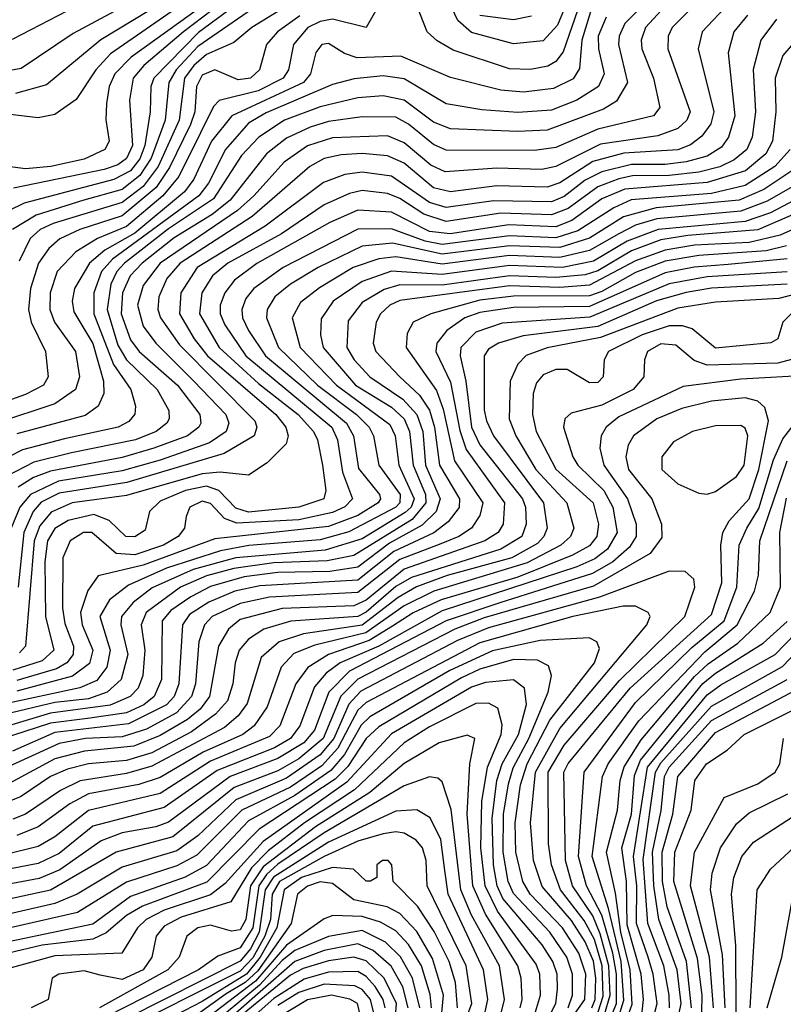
# Model space of a CAD drawing. Extents: x 997028 to 1115134, y 536408 to 618974.
# Tile 201 of 256: x 1041431 to 1043246, y 573683 to 576024. Entities that reach past the tile are written whole.
import ezdxf

# ---------------------------------------------------------------- set-up
doc = ezdxf.new("R2010")
doc.units = 0

msp = doc.modelspace()

# ---------------------------------------------------------------- linework, layer by layer
at = {"layer": '0CON10XD'}
for points in [[(1042756.1, 576123.9), (1042709, 576011), (1042675, 575973.4), (1042605, 575966.3), (1042505, 575993.5), (1042472.3, 576022.3), (1042442.8, 576085)], [(1042932.1, 576077.9), (1042868.9, 576015), (1042855.6, 575985), (1042854.1, 575965), (1042875.8, 575875), (1042849.7, 575830.3), (1042818.9, 575811.1), (1042685, 575761.5), (1042615, 575757.9), (1042455.4, 575764.6), (1042415, 575780.5), (1042345, 575832.4), (1042295, 575843.2), (1042235, 575838.1), (1042145, 575817.1), (1042060.9, 575785), (1041999.7, 575745), (1041958.6, 575701.4), (1041892.3, 575597.7), (1041785, 575526.5), (1041680.8, 575445), (1041662.2, 575425), (1041647.7, 575395), (1041638.9, 575335), (1041665, 575250.2), (1041685.1, 575215.1), (1041757.9, 575145), (1041785.5, 575095), (1041786.8, 575075), (1041781.3, 575065), (1041755.7, 575045), (1041706.9, 575025), (1041554.3, 574994.3), (1041465, 574971.7), (1041401.1, 574938.9)], [(1041678.4, 576055), (1041558.5, 575991.5), (1041435, 575908.1), (1041395, 575900.5), (1041230.2, 575939.8), (1041213, 575927), (1041188.6, 575871.4), (1041171.7, 575848.3), (1041145, 575831.7), (1041115, 575827.6), (1040985, 575853.3), (1040885, 575864.4), (1040796.6, 575916.6), (1040765, 575927.3), (1040695, 575912), (1040675, 575913.4), (1040595, 575966.2), (1040555, 575980.5), (1040485, 575993.7), (1040405, 575997.2), (1040315, 575991), (1040255, 576002.3), (1040205.8, 576035.8)], [(1041564.7, 576055), (1041415, 575978), (1041345, 575966.8), (1041315, 575971.8), (1041235, 576056.8)], [(1041837.1, 576075), (1041647.5, 575942.5), (1041612.3, 575905), (1041565.4, 575834.6), (1041515, 575798.2), (1041475, 575790.4), (1041335, 575807.4)], [(1042283.3, 576055), (1042254.4, 576005.6), (1042174.9, 576024.9), (1042145, 576019.4), (1042115.9, 576005), (1042082, 575965), (1042070.4, 575905), (1042057.7, 575885), (1041997.7, 575855), (1041905, 575831.5), (1041892.2, 575817.8), (1041860.9, 575755), (1041809.2, 575650.8), (1041771.9, 575605), (1041685, 575532.1), (1041616.5, 575503.5), (1041565, 575472.2), (1041520.7, 575425), (1041503.8, 575375), (1041503, 575335), (1041514.3, 575305), (1041563.8, 575235), (1041573.4, 575175), (1041563.7, 575145), (1041515, 575110.9), (1041375.9, 575065)], [(1041865, 576056.3), (1041696, 575935), (1041657.4, 575895), (1041643.8, 575865), (1041637.5, 575825), (1041635.8, 575785.8), (1041644.3, 575735), (1041633.8, 575715), (1041585, 575692.3), (1041505.1, 575675.1), (1041445, 575669.6), (1041385, 575677)], [(1041940.5, 576055), (1041856.6, 575993.4), (1041750, 575885), (1041743.2, 575865), (1041741.4, 575805), (1041728.8, 575725), (1041716.7, 575693.3), (1041695.1, 575664.9), (1041655, 575643.7), (1041442.2, 575587.8), (1041405, 575569.6)], [(1043031.6, 576055), (1042982, 576005), (1042972.4, 575985), (1042971.6, 575955), (1043024.8, 575805), (1043016.8, 575785), (1042995.2, 575765), (1042947.9, 575747.9), (1042811.8, 575728.2), (1042705, 575675.1), (1042672.4, 575667.6), (1042565, 575671), (1042442.4, 575662.4), (1042408.5, 575678.5), (1042345, 575731.6), (1042305, 575747.5), (1042175, 575743.3), (1042115, 575724.2), (1042059.5, 575685), (1041987.9, 575605), (1041949.3, 575570.7), (1041765.3, 575445), (1041725, 575392.4), (1041711.7, 575345), (1041725, 575295.2), (1041755.1, 575255), (1041845.4, 575165), (1041921.3, 575085), (1041928.6, 575065), (1041922.4, 575045), (1041882.3, 575017.7), (1041765, 574976.7), (1041675, 574951.8), (1041523.4, 574926.6), (1041457, 574895), (1041431.7, 574865), (1041411.1, 574815)], [(1042020, 576075), (1041855, 575960.6), (1041803, 575905), (1041786.1, 575875), (1041776.8, 575785), (1041744, 575695), (1041716.8, 575653.2), (1041675, 575620.5), (1041584.1, 575595), (1041470.5, 575559.5), (1041414.6, 575525)], [(1041912.8, 576065), (1041820.4, 575995), (1041726.7, 575915), (1041701, 575885), (1041692.6, 575832.6), (1041699.2, 575725), (1041685, 575693.8), (1041665, 575678.9), (1041631.8, 575668.2), (1041416.8, 575623.2)], [(1042975, 576066.5), (1042918.4, 576005), (1042907.9, 575975), (1042909.4, 575955), (1042937.3, 575885), (1042952.6, 575815), (1042937.7, 575795), (1042805, 575763.9), (1042705, 575720.4), (1042655, 575713.1), (1042445, 575714.1), (1042415, 575727.2), (1042355, 575775.6), (1042325, 575792.4), (1042245, 575793.3), (1042165, 575781.9), (1042121.4, 575768.6), (1042065, 575742.1), (1042017.7, 575705), (1041931.7, 575595), (1041888.8, 575561.2), (1041798.3, 575505), (1041722.3, 575445), (1041694.1, 575415), (1041675.8, 575375), (1041672.3, 575325), (1041695, 575262.8), (1041715.4, 575235), (1041806.1, 575155), (1041859.5, 575085), (1041862.2, 575065), (1041857.1, 575055), (1041830.2, 575035), (1041750.2, 575005), (1041675, 574983.5), (1041505, 574950.7), (1041464.6, 574935.4), (1041427.7, 574912.3)], [(1043118.8, 576065), (1043052.8, 575995), (1043043.7, 575955), (1043081, 575805), (1043073.3, 575776.7), (1043052.6, 575747.4), (1043025, 575726.2), (1042995, 575714.6), (1042866.6, 575706.6), (1042793.4, 575686.6), (1042715, 575636.4), (1042685, 575625.5), (1042565, 575629), (1042454.9, 575614.9), (1042415, 575624.2), (1042345, 575682.5), (1042305, 575700.2), (1042245, 575705.8), (1042195, 575702.5), (1042155, 575693.8), (1042120.6, 575675), (1041983.9, 575556.1), (1041812.4, 575445), (1041781.2, 575408.8), (1041761.7, 575365), (1041759.8, 575335), (1041765.6, 575315), (1041810.8, 575250.8), (1041990, 575070), (1041994.8, 575055), (1041988.3, 575035), (1041917.3, 574992.7), (1041686.3, 574923.7), (1041525, 574898.5), (1041482.8, 574877.2), (1041463.6, 574855), (1041441.5, 574805), (1041427.9, 574675)], [(1042095.6, 576075), (1041983.1, 576005), (1041940.2, 575969.8), (1041875, 575941.3), (1041845, 575915.1), (1041823.1, 575885), (1041810, 575785), (1041760.3, 575675), (1041725, 575627.3), (1041675, 575589.2), (1041510.7, 575539.3), (1041480.4, 575525), (1041456.5, 575503.5), (1041429.8, 575450.2)], [(1042763.8, 576066.2), (1042722.5, 575947.5), (1042705.3, 575924.7), (1042686.6, 575913.4), (1042645, 575905.5), (1042595, 575907.3), (1042461.6, 575951.6), (1042423.4, 575973.4), (1042399.6, 575995), (1042375, 576057.5)], [(1042097, 576033), (1042043.8, 575995), (1042018.1, 575965), (1042001.5, 575905), (1041979.7, 575885), (1041950.8, 575880.8), (1041895, 575904.9), (1041865, 575892.3), (1041851.5, 575865), (1041847.4, 575805), (1041837.5, 575775), (1041787.7, 575672.3), (1041755.8, 575625), (1041675, 575557.5), (1041574.2, 575525), (1041526.9, 575503.1), (1041500.3, 575479.7), (1041476.4, 575445), (1041457.2, 575385), (1041452.7, 575335), (1041458.9, 575305), (1041493, 575235), (1041499.1, 575175), (1041487.7, 575155), (1041445, 575133.1), (1041325, 575090.4)], [(1041738.6, 576045), (1041623.9, 575976.1), (1041495, 575868.8), (1041421.6, 575848.4)], [(1042787.6, 576042.4), (1042767.4, 575975), (1042761.8, 575908.2), (1042746.9, 575883.1), (1042699.9, 575860.1), (1042628.2, 575851.8), (1042575, 575856.4), (1042455, 575886.5), (1042337.3, 575937.3), (1042233.6, 575933.6), (1042203.2, 575943.2), (1042165, 575967.4), (1042149.5, 575965), (1042135, 575945.6), (1042122.1, 575895), (1042105.7, 575875), (1041935.4, 575795), (1041887.4, 575735), (1041845.1, 575645), (1041822.9, 575615), (1041705, 575516.8), (1041633.8, 575476.2), (1041596.9, 575445), (1041561.5, 575385), (1041556.2, 575355), (1041559.7, 575329.7), (1041605, 575254.3), (1041630.3, 575165), (1041631.2, 575135), (1041618, 575105), (1041587.3, 575082.7), (1041425, 575039.4)], [(1043161, 576035), (1043127.9, 575995), (1043114.8, 575945.2), (1043130.4, 575795), (1043116, 575745), (1043099, 575721), (1043065, 575699.8), (1043015, 575685.7), (1042965, 575679.4), (1042885, 575679.7), (1042815, 575662.4), (1042775, 575642.5), (1042725, 575603.5), (1042695, 575591.1), (1042557, 575593), (1042445, 575577.8), (1042405, 575589.2), (1042315, 575652), (1042245, 575661.4), (1042204.1, 575655.9), (1042153.1, 575636.9), (1042015, 575533.3), (1041853.2, 575435), (1041814.1, 575375), (1041811.5, 575325), (1041846, 575265), (1041877.6, 575225), (1042039.7, 575085), (1042063.9, 575055), (1042069.6, 575035), (1042064.2, 575015.8), (1042019.2, 574970.8), (1041975, 574941.2), (1041908, 574948), (1041865, 574944.3), (1041685, 574892.5), (1041556, 574875), (1041506.5, 574853.5), (1041479.1, 574820.9), (1041465.8, 574785), (1041445.6, 574535), (1041431, 574519)], [(1042647.5, 576032.5), (1042605, 576023.4), (1042525, 576033.7)], [(1042825, 576029.8), (1042806.3, 575985), (1042806.7, 575955), (1042819.9, 575895), (1042806.6, 575865), (1042755, 575832.4), (1042695, 575809), (1042615, 575803), (1042529.9, 575809.9), (1042445, 575824.2), (1042345, 575883.1), (1042295, 575890.5), (1042226.4, 575883.6), (1042175, 575869.7), (1042017.2, 575802.8), (1041975, 575778.1), (1041920.1, 575715), (1041879.8, 575635), (1041857.1, 575605), (1041651.6, 575455), (1041625.6, 575425), (1041607.5, 575375), (1041607.7, 575325), (1041654.2, 575204.2), (1041695.3, 575144.7), (1041706.7, 575105), (1041705, 575086), (1041691, 575069), (1041665.1, 575054.9), (1041537.7, 575027.7), (1041438.4, 575001.6), (1041372, 574968)], [(1043229.6, 576025), (1043192.2, 575975), (1043174.4, 575905.6), (1043180, 575805), (1043172, 575745), (1043158.9, 575715), (1043129, 575691), (1043095, 575674.4), (1043045, 575661.7), (1042975, 575653.7), (1042887.3, 575652.7), (1042855, 575645.8), (1042805, 575626.4), (1042734.3, 575575), (1042695, 575560), (1042575, 575563.9), (1042445, 575543.9), (1042391.3, 575561.3), (1042335, 575598.6), (1042305, 575610.8), (1042245, 575617.6), (1042215, 575611.1), (1042155, 575583.9), (1042053.8, 575515), (1041925.8, 575445), (1041889.6, 575415), (1041864.4, 575375), (1041858.9, 575325), (1041905.3, 575245), (1041998.7, 575158.7), (1042092.8, 575085), (1042129.4, 575045), (1042139, 575025), (1042150.6, 574965), (1042158.9, 574905), (1042153.8, 574885), (1042094.5, 574865), (1041975, 574853), (1041945, 574862.8), (1041904.9, 574904.9), (1041875, 574915.1), (1041825.7, 574905), (1041765, 574879.6), (1041740, 574855), (1041729.3, 574810.7), (1041705, 574794.5), (1041683.3, 574795), (1041643.7, 574833.7), (1041607.5, 574847.5), (1041546.7, 574833.3), (1041515, 574814.1), (1041497.5, 574785), (1041491, 574735), (1041493, 574605), (1041512.2, 574525), (1041485, 574499.8), (1041415, 574477.8)], [(1043293.9, 575996.1), (1043245, 575938.7), (1043226.8, 575885), (1043228, 575805), (1043220.5, 575735), (1043204.3, 575705), (1043156.1, 575665), (1043065, 575637), (1042868.9, 575621.1), (1042815, 575597.7), (1042743.2, 575546.8), (1042705, 575531.5), (1042594, 575536), (1042454.4, 575515), (1042405, 575520.6), (1042315, 575566.7), (1042235, 575571.5), (1042168.4, 575541.6), (1041995, 575444), (1041941.7, 575405), (1041918.8, 575375), (1041908, 575345), (1041908.1, 575325), (1041918.7, 575298.7), (1041968.8, 575225), (1042173.1, 575055), (1042186.5, 575025), (1042198.5, 574948.5), (1042222.3, 574885), (1042203.8, 574866.2), (1042175, 574852.5), (1042095, 574835.3), (1041947.2, 574827.2), (1041918.3, 574838.3), (1041885, 574873.4), (1041865, 574879.2), (1041835.3, 574865), (1041826.8, 574843.2), (1041822.7, 574815), (1041808, 574795), (1041773, 574775), (1041705, 574751.7), (1041660.7, 574755), (1041603.1, 574805), (1041583.2, 574805), (1041551, 574785), (1041533.9, 574745), (1041533.2, 574625), (1041538.4, 574588.4), (1041559.1, 574535), (1041558.7, 574515), (1041543.4, 574495), (1041519.2, 574480.8), (1041425, 574452.9)], [(1043262, 575715), (1043225.7, 575675), (1043155, 575629.6), (1043075, 575611.1), (1042884.5, 575595.5), (1042843, 575577), (1042757.9, 575522.1), (1042705, 575505.1), (1042595, 575509.9), (1042435, 575489.8), (1042395, 575497.2), (1042315, 575527), (1042235, 575525.8), (1042057.6, 575435), (1041988, 575385), (1041968.7, 575361.3), (1041959.3, 575335), (1041961.2, 575315), (1041975, 575285.2), (1042015.8, 575225), (1042208.2, 575065), (1042224.3, 575035), (1042236.7, 574956.7), (1042286.1, 574895), (1042289, 574885), (1042283.5, 574875), (1042234.5, 574845.5), (1042165, 574819.4), (1041895, 574789.7), (1041725, 574727.5), (1041617.9, 574702.1), (1041593.3, 574666.7), (1041576.2, 574615), (1041579.9, 574585), (1041604.9, 574525), (1041596.9, 574493.1), (1041556.7, 574463.3), (1041425, 574427.6)], [(1043266.2, 575665), (1043199.5, 575620.5), (1043141.1, 575595), (1042943.5, 575576.5), (1042866.5, 575555), (1042785, 575504.2), (1042715, 575482.4), (1042595, 575486.5), (1042435, 575466.6), (1042317.6, 575492.4), (1042245, 575485.7), (1042140.8, 575435), (1042074.8, 575395.2), (1042037.9, 575365), (1042019.7, 575335), (1042017.8, 575315), (1042046.4, 575245), (1042139.3, 575155), (1042231.7, 575085), (1042261.7, 575055), (1042272.2, 575035), (1042284.6, 574965), (1042335.6, 574895), (1042334.4, 574875.6), (1042325, 574864.9), (1042213.8, 574806.2), (1042145, 574787.6), (1041975.8, 574774.2), (1041908.8, 574761.2), (1041780.2, 574719.8), (1041690, 574680), (1041645.2, 574645), (1041621.5, 574605), (1041646.4, 574525), (1041638.8, 574485), (1041615, 574453.2), (1041574.7, 574435.3), (1041405, 574399.3)], [(1043283.8, 575636.2), (1043207.7, 575592.3), (1043145, 575569.1), (1042945, 575550.4), (1042895, 575535.7), (1042855, 575514.9), (1042785, 575474.9), (1042715, 575458.6), (1042595, 575463.2), (1042435, 575443), (1042325, 575460.2), (1042284.6, 575455.4), (1042224, 575435), (1042143.4, 575386.6), (1042098.5, 575351.5), (1042078.7, 575315), (1042097.8, 575245), (1042184, 575155), (1042311.3, 575061.3), (1042323.8, 575035), (1042332.6, 574965), (1042369.1, 574885), (1042361.3, 574865), (1042347.7, 574852.3), (1042245, 574790), (1042157, 574763), (1041945, 574744.7), (1041843.4, 574716.6), (1041746.4, 574673.6), (1041701.4, 574638.6), (1041673.3, 574605), (1041672, 574585), (1041688.2, 574515), (1041672.5, 574455), (1041639.5, 574425), (1041595, 574409.2), (1041515, 574400.9), (1041395, 574371.9)], [(1043333, 575627), (1043215.2, 575564.8), (1043155, 575544.4), (1042948.8, 575525), (1042875, 575497.2), (1042795, 575450.2), (1042720.8, 575435), (1042595, 575439.5), (1042435, 575418.3), (1042315, 575426.1), (1042245, 575401.3), (1042176.2, 575355), (1042147.4, 575312.6), (1042145.8, 575275), (1042152.2, 575245), (1042229.2, 575155), (1042315, 575103.1), (1042344.7, 575075), (1042357.6, 575045), (1042366, 574965), (1042396, 574895), (1042396.8, 574875), (1042364.2, 574835.8), (1042225, 574750), (1042162.3, 574737.7), (1042035, 574732.8), (1041940.5, 574719.5), (1041875, 574701.6), (1041813.8, 574675), (1041731.7, 574615), (1041719.8, 574585), (1041728.6, 574525), (1041724.2, 574465), (1041713.2, 574435), (1041694.2, 574415), (1041646, 574394), (1041505, 574375.5), (1041405, 574345.2)], [(1043339, 575591), (1043185, 575524.5), (1043018.7, 575511.3), (1042955, 575500.3), (1042885, 575474.1), (1042805, 575426.6), (1042775, 575417.1), (1042705, 575410.7), (1042595, 575415.4), (1042435, 575392.9), (1042335, 575393.4), (1042297.2, 575382.8), (1042245, 575352), (1042212.2, 575307.8), (1042208.5, 575245), (1042226.2, 575215), (1042263.5, 575175), (1042341.5, 575121.5), (1042375.4, 575085), (1042389, 575045), (1042395.9, 574965), (1042430.4, 574885), (1042421.2, 574855), (1042387.9, 574822.1), (1042310.3, 574779.7), (1042235, 574722.4), (1042168, 574712), (1042045, 574709.4), (1041965, 574699.5), (1041885, 574676.5), (1041837.9, 574652.1), (1041790.4, 574619.6), (1041770, 574595), (1041768.2, 574455), (1041751, 574415), (1041726.1, 574395), (1041685, 574376.5), (1041592.3, 574362.3), (1041505, 574351.8), (1041385, 574312.6)], [(1043345, 575560), (1043238, 575512), (1043165, 575493.9), (1043035, 575487.8), (1042965, 575476.4), (1042895, 575450.8), (1042785, 575393), (1042715, 575387.3), (1042595, 575391), (1042335, 575356), (1042310.6, 575345), (1042288.6, 575325), (1042278.3, 575305), (1042271, 575255), (1042277.6, 575235), (1042334.8, 575175), (1042381.5, 575131.5), (1042405, 575095.9), (1042417.1, 575055), (1042428.9, 574965), (1042476.5, 574885), (1042475.7, 574864.3), (1042449.8, 574830.2), (1042415.6, 574804.4), (1042320.6, 574759.4), (1042235, 574691.9), (1042001.7, 574678.3), (1041942.3, 574665), (1041880.6, 574639.4), (1041835, 574609.8), (1041817.9, 574585), (1041809.5, 574445), (1041798.2, 574415), (1041780.2, 574395), (1041689.8, 574350.2), (1041515, 574329.4), (1041414.7, 574285)], [(1043253.7, 575486.3), (1043205.5, 575474.5), (1043045, 575463.5), (1042965, 575449.8), (1042895, 575422.8), (1042815, 575377.5), (1042785, 575367.6), (1042605, 575366.5), (1042525, 575357.4), (1042408.5, 575325), (1042366.7, 575305), (1042352.1, 575277.9), (1042349.6, 575245), (1042422.1, 575142.1), (1042437.9, 575097.9), (1042464.7, 574975), (1042532, 574875), (1042524.9, 574845.1), (1042504.8, 574815), (1042475.2, 574795), (1042432.3, 574777.7), (1042335, 574740.3), (1042235, 574662.1), (1042025, 574651.2), (1041955, 574635.8), (1041889.1, 574605), (1041870.4, 574585), (1041857.4, 574545), (1041849.4, 574445), (1041839.7, 574415), (1041803.7, 574376.3), (1041732.4, 574337.6), (1041675, 574319.2), (1041588.1, 574315), (1041525, 574303.3), (1041395, 574244)], [(1043255, 575455.4), (1043115, 575442), (1043034, 575436), (1042965, 575422.1), (1042785, 575342), (1042605, 575339.5), (1042525, 575328), (1042489.4, 575315), (1042446, 575285), (1042422.4, 575255), (1042420.6, 575235), (1042455, 575162.2), (1042477.2, 575047.2), (1042492.4, 575002.4), (1042583.6, 574875), (1042580.5, 574825), (1042568.7, 574805), (1042536.9, 574785), (1042345, 574717.5), (1042255, 574644.3), (1042225, 574630.7), (1042055, 574624.3), (1041955, 574598.4), (1041927.8, 574575), (1041904.1, 574535), (1041882.6, 574415), (1041860.1, 574385), (1041829.9, 574360.1), (1041765, 574322.2), (1041703, 574297), (1041585.3, 574284.7), (1041515, 574267.1), (1041405, 574207.3)], [(1043255, 575424.8), (1043065, 575413), (1042975, 575396), (1042786.4, 575316.4), (1042577.8, 575302.2), (1042515, 575281.5), (1042479.4, 575245), (1042477.9, 575225), (1042491.7, 575165), (1042505.1, 575055), (1042525, 575013), (1042626.4, 574885), (1042633.5, 574865), (1042635.1, 574825), (1042624.6, 574795), (1042575, 574765.2), (1042362, 574698), (1042325, 574676.1), (1042255, 574615.8), (1042235, 574605.3), (1042075.7, 574594.3), (1042011.6, 574575), (1041975, 574551), (1041953.2, 574525), (1041943.1, 574495), (1041938, 574445), (1041925.1, 574405), (1041897, 574373), (1041839.3, 574330.7), (1041745, 574281.1), (1041685, 574262.8), (1041595.1, 574255.1), (1041545, 574242.6), (1041504.9, 574225.1), (1041433.7, 574176.3), (1041395, 574161.6)], [(1043255, 575395.5), (1043075, 575385.4), (1043015, 575375.8), (1042944.8, 575355.2), (1042805, 575294.3), (1042627.9, 575272.1), (1042569.4, 575255), (1042545, 575240.5), (1042535.2, 575225), (1042535.4, 575095.4), (1042540.3, 575070.3), (1042557.5, 575035), (1042676.4, 574875), (1042684.6, 574815), (1042677.1, 574795), (1042661.6, 574778.4), (1042600.6, 574745), (1042447.3, 574702.7), (1042374.4, 574675.6), (1042330.4, 574650.4), (1042245, 574584.9), (1042106.1, 574563.9), (1042048.3, 574545), (1042005, 574507.7), (1041971.9, 574398.1), (1041950.6, 574369.4), (1041918.4, 574341.6), (1041745, 574249.2), (1041685, 574232.2), (1041575.4, 574214.6), (1041528.1, 574191.9), (1041445, 574135.4), (1041415, 574123.2)], [(1043365.5, 575395.5), (1043235, 575361.4), (1043085, 575352.8), (1042995, 575337.9), (1042811.8, 575268.2), (1042685, 575244), (1042634.7, 575225.3), (1042615.1, 575204.9), (1042596.8, 575165), (1042594.7, 575074.7), (1042610.1, 575035), (1042657.9, 574955), (1042731.6, 574875), (1042748.3, 574815), (1042740.5, 574795), (1042717.2, 574775), (1042637, 574733), (1042415.1, 574665.1), (1042345, 574630.7), (1042253.5, 574566.5), (1042133, 574537), (1042082.9, 574517.1), (1042052.8, 574485), (1042019.7, 574390.3), (1041988.4, 574345), (1041961.7, 574325), (1041867.7, 574282.3), (1041765, 574222.3), (1041714.4, 574205.6), (1041595, 574183.3), (1041550.5, 574159.5), (1041475, 574105.1), (1041425, 574084.3)], [(1043264.7, 575325), (1043244.5, 575305), (1043232.5, 575265), (1043216, 575256), (1043085, 575242.7), (1043029.2, 575289.2), (1043006.3, 575296.3), (1042975, 575296.2), (1042910.6, 575275), (1042830.5, 575235), (1042820, 575215), (1042817.6, 575175), (1042805, 575161.1), (1042785, 575160.5), (1042732.6, 575192.6), (1042705, 575192.5), (1042675, 575179.4), (1042659.5, 575160.5), (1042651.3, 575135), (1042649.6, 575085), (1042658.6, 575045), (1042705, 574955.2), (1042793.8, 574875), (1042806.9, 574825), (1042803.1, 574795), (1042785, 574773.5), (1042745, 574750.7), (1042615, 574698.9), (1042432.8, 574645), (1042366.1, 574613.9), (1042317.6, 574582.4), (1042262.1, 574547.9), (1042164.8, 574515), (1042115.9, 574484.1), (1042087.4, 574445), (1042049.6, 574345), (1042025, 574320.2), (1041885, 574261.3), (1041765, 574184.5), (1041595, 574143.6), (1041515, 574081.1), (1041475, 574058), (1041395, 574038.8)], [(1043297.9, 575225), (1043232.6, 575207.4), (1043065, 575202.9), (1043034, 575214), (1042990.1, 575250.1), (1042955, 575253.6), (1042923.5, 575235), (1042915.7, 575215), (1042914.3, 575175), (1042888.9, 575145), (1042815, 575107.4), (1042741.6, 575088.4), (1042726.8, 575075), (1042723.4, 575055), (1042745.9, 574985), (1042757.9, 574965), (1042819.2, 574905), (1042840.8, 574865), (1042850.8, 574805), (1042828.1, 574765), (1042797.7, 574742.3), (1042755, 574723.3), (1042435, 574618.9), (1042285.1, 574534.9), (1042192.8, 574495), (1042159.7, 574470.3), (1042131.9, 574438.1), (1042097, 574345), (1042074.6, 574315), (1042037.2, 574292.8), (1041900.8, 574239.2), (1041775, 574150.7), (1041605, 574106.8), (1041525, 574042.1), (1041475, 574017.7), (1041385, 574000.5)], [(1043315, 575178.7), (1043145, 575169.6), (1043008.1, 575151.9), (1042855, 575080), (1042824.7, 575055.3), (1042813, 575035), (1042810.2, 575005), (1042819.3, 574965), (1042875.4, 574885), (1042896, 574825), (1042896.3, 574795), (1042880.1, 574769.9), (1042840.5, 574735), (1042792.5, 574707.5), (1042572.1, 574637.9), (1042444.5, 574595), (1042214.8, 574475.2), (1042165.6, 574425), (1042132.2, 574335), (1042106.9, 574305), (1042045, 574267.2), (1041931.4, 574225), (1041785, 574116.5), (1041755, 574104.9), (1041675, 574090.7), (1041625, 574072), (1041527.1, 574002.9), (1041478, 573982), (1041325, 573953.9)], [(1042821.2, 573658.8), (1042834.3, 573705), (1042831.6, 573775), (1042811, 573851), (1042793.3, 573893.3), (1042745.2, 573965), (1042728.3, 574025), (1042724.3, 574235), (1042735, 574255.5), (1042881.8, 574435), (1043075, 574610), (1043099.7, 574685), (1043097, 574775), (1043102.2, 574805), (1043117.4, 574832.6), (1043165, 574884.8), (1043187.3, 574955), (1043210.7, 575070.7), (1043202.3, 575102.3), (1043185, 575117.4), (1043155, 575125.1), (1043075, 575117.3), (1043005, 575099.5), (1042945.1, 575074.9), (1042890.2, 575035), (1042877.2, 575012.8), (1042871.3, 574985), (1042878, 574955), (1042933.6, 574885), (1042956.4, 574825), (1042957.2, 574792.8), (1042929.6, 574755), (1042795, 574677.4), (1042535, 574602.3), (1042465.2, 574574.8), (1042235, 574456.3), (1042194.1, 574415.9), (1042152.2, 574315), (1042095, 574267.1), (1042045, 574238.5), (1041941.1, 574198.9), (1041795, 574081.5), (1041660.5, 574045), (1041505, 573954.2), (1041325, 573916)], [(1042833.3, 573646.7), (1042849.2, 573685), (1042849.4, 573755), (1042840.5, 573805), (1042815, 573894.9), (1042778.4, 573965), (1042759, 574035), (1042772.4, 574235), (1042895, 574400.6), (1043028.7, 574531.3), (1043105.7, 574595), (1043135.7, 574675), (1043140.8, 574775), (1043158.8, 574815), (1043187.8, 574862.2), (1043222.4, 574977.6), (1043245, 575027.6), (1043285, 575080)], [(1043065, 574895.9), (1043085, 574902.2), (1043135, 574938.2), (1043152.5, 574965), (1043161.6, 575035), (1043155, 575052.7), (1043145, 575058.9), (1043085, 575058.5), (1043030, 575045), (1042985, 575020), (1042957.1, 574985), (1042957.5, 574955), (1042995, 574920.3), (1043045, 574898.2), (1043065, 574895.9)], [(1042850.6, 573639.4), (1042866.9, 573693.1), (1042860.7, 573785), (1042830.8, 573910.8), (1042791.6, 574035), (1042816, 574225), (1042829.6, 574255), (1042902.5, 574357.5), (1043059.1, 574520.9), (1043136.1, 574585), (1043177.2, 574665), (1043186.7, 574703.3), (1043190, 574785), (1043254.8, 574975.2)], [(1042863.2, 573616.8), (1042886.4, 573683.6), (1042882.2, 573765), (1042859.6, 573855), (1042847.5, 573947.5), (1042826, 574045), (1042851.7, 574145), (1042858, 574215), (1042867.7, 574247.7), (1042907.8, 574312.2), (1043035, 574462.6), (1043067.3, 574492.7), (1043137.9, 574542.1), (1043214.8, 574615), (1043238.8, 574675), (1043237.8, 574805), (1043253.7, 574886.3)], [(1042805.8, 573665), (1042817.8, 573702.2), (1042815.8, 573775), (1042797, 573837), (1042772.8, 573882.8), (1042716.3, 573955), (1042694.9, 574015), (1042687.6, 574065), (1042687.4, 574235), (1042725, 574299.5), (1042856.6, 574453.4), (1043012, 574605), (1043035.8, 574675), (1043033.6, 574693.6), (1043012.4, 574712.4), (1042975, 574713), (1042808.8, 574651.2), (1042545, 574578), (1042471.7, 574548.3), (1042242, 574428), (1042213.1, 574396.9), (1042178.2, 574315), (1042145, 574276.1), (1042065, 574220.7), (1041945, 574169.2), (1041855, 574083.8), (1041805, 574047.9), (1041675, 574009.5), (1041568, 573945), (1041515, 573922.5), (1041325, 573879.1)], [(1042790.9, 573675), (1042798.6, 573695), (1042800.6, 573745), (1042795, 573785.5), (1042775, 573832.1), (1042742.2, 573882.2), (1042673.1, 573963.1), (1042652.6, 574025), (1042645.3, 574115), (1042657.2, 574235), (1042715, 574339.2), (1042921.2, 574585), (1042929.8, 574605), (1042924.7, 574615), (1042895, 574630.1), (1042865, 574629.9), (1042746.1, 574605), (1042525, 574542.6), (1042255, 574401.1), (1042235, 574382.3), (1042213.9, 574343.9), (1042187.7, 574292.3), (1042149.6, 574250.4), (1042075, 574199.8), (1041959.1, 574145), (1041852.4, 574037.6), (1041805, 574012.7), (1041685, 573973.5), (1041568.4, 573901.6), (1041325, 573845.7)], [(1042910.7, 573665), (1042914, 573695), (1042907.8, 573755), (1042875, 573872.1), (1042873, 573975), (1042862.5, 574055), (1042885, 574135.4), (1042892.6, 574227.4), (1042906.2, 574263.8), (1043055, 574445.5), (1043085, 574470.6), (1043198.3, 574541.7), (1043255, 574593.6)], [(1042927.7, 573615), (1042945.9, 573685), (1042936.9, 573755), (1042924.6, 573795), (1042897.1, 573875), (1042897.7, 573965), (1042889.9, 574035), (1042923, 574247), (1043065, 574418.8), (1043097.2, 574442.8), (1043226.1, 574515), (1043274.9, 574565)], [(1042695, 573582.5), (1042773.9, 573695), (1042776.7, 573755), (1042759.9, 573805), (1042721.3, 573865), (1042644.7, 573944.7), (1042626.9, 573975), (1042610.5, 574045), (1042608.6, 574115), (1042621.4, 574205), (1042637.4, 574255), (1042691.2, 574358.8), (1042797, 574495), (1042809, 574529), (1042802.7, 574545), (1042784.8, 574554.8), (1042668.3, 574548.3), (1042555, 574523.2), (1042453.6, 574476.4), (1042263, 574367), (1042243, 574347), (1042203, 574277), (1042170.8, 574239.2), (1042085, 574179.9), (1041975, 574119.6), (1041875, 574012.9), (1041824.4, 573985.6), (1041695, 573939.3), (1041605, 573874.1), (1041324.8, 573815.2)], [(1042975.2, 573675), (1042974.4, 573705), (1042961.8, 573775), (1042924.1, 573875), (1042912.9, 574027.1), (1042941.8, 574235), (1042955, 574257.5), (1043075, 574392.3), (1043243.6, 574486.4), (1043297.4, 574542.6)], [(1042734.8, 573675), (1042744.7, 573705), (1042745.2, 573755), (1042731.5, 573795), (1042691.2, 573855), (1042605, 573946.5), (1042592.2, 573975), (1042580.5, 574045), (1042580.7, 574135), (1042592.5, 574207.5), (1042604.3, 574245), (1042641.3, 574315), (1042687.2, 574425), (1042694.8, 574464.8), (1042688, 574488), (1042661.4, 574501.4), (1042605, 574502.6), (1042525, 574479.9), (1042480.8, 574459.2), (1042285, 574342.8), (1042255, 574315.1), (1042211.4, 574248.6), (1042181.4, 574218.6), (1042000.1, 574099.9), (1041876.2, 573973.8), (1041723.4, 573916.6), (1041685.4, 573894.6), (1041637.1, 573852.9), (1041605, 573838.4), (1041485, 573823.9), (1041324.3, 573785.7)], [(1042695.3, 573665), (1042705.6, 573685), (1042709.4, 573719.4), (1042708.2, 573755), (1042698.5, 573785), (1042672.9, 573825), (1042579.6, 573935), (1042566.1, 573965), (1042557.4, 574015), (1042553.8, 574125), (1042565.5, 574215), (1042577.9, 574255), (1042616.5, 574325), (1042635.6, 574395.6), (1042630.7, 574435), (1042605, 574454.8), (1042537.9, 574447.9), (1042505, 574437.3), (1042315, 574325.9), (1042208.9, 574211.1), (1042009.7, 574070.3), (1041919.7, 573970.3), (1041885, 573943.1), (1041775, 573907), (1041732.1, 573885), (1041711, 573865), (1041674, 573805), (1041515, 573798.6), (1041378.5, 573761.5)], [(1042986.9, 573605), (1043002.8, 573685), (1042993.3, 573765), (1042950.3, 573885), (1042938.1, 573965), (1042934.8, 574045), (1042955.8, 574144.2), (1042963.6, 574225), (1042975, 574246.7), (1043075, 574357.7), (1043255, 574455.7)], [(1043027.8, 573675), (1043016, 573785), (1042970.1, 573915), (1042958.7, 573975), (1042958.2, 574045), (1042983.3, 574135), (1042995.3, 574225), (1043085, 574329.5), (1043275, 574430.4)], [(1042656.8, 573665), (1042668.9, 573705), (1042667, 573755), (1042658.6, 573778.6), (1042566.6, 573905), (1042537.6, 573965), (1042527.1, 574055), (1042529.3, 574165), (1042542.9, 574247.1), (1042575.4, 574325), (1042577.7, 574347.7), (1042567.4, 574387.4), (1042545, 574399.1), (1042515, 574398.3), (1042405, 574342.7), (1042345, 574305.1), (1042226.6, 574193.4), (1042108.2, 574115), (1042021.8, 574048.2), (1041982.2, 574007.8), (1041933.4, 573926.6), (1041815, 573890.6), (1041775, 573869.3), (1041755.8, 573845), (1041745.1, 573795), (1041725, 573764.9), (1041675, 573742.1), (1041622.8, 573752.8), (1041585, 573762.8), (1041524.3, 573755), (1041508.5, 573745), (1041498.8, 573695), (1041458.4, 573675)], [(1043051.9, 573665), (1043053.4, 573705), (1043041.9, 573791.9), (1042985.9, 573975), (1042988.4, 574045), (1043026.9, 574145), (1043035.7, 574215), (1043063.3, 574255), (1043112.6, 574287.4), (1043153, 574325), (1043265, 574380.9)], [(1042620.2, 573675), (1042625.1, 573695), (1042623.3, 573745), (1042614.7, 573775), (1042537.9, 573897.9), (1042508.1, 573965), (1042494.9, 574135), (1042500.7, 574255), (1042512.7, 574315), (1042495, 574323.2), (1042428.5, 574305), (1042345, 574255.6), (1042263.2, 574186.8), (1042134.5, 574105.5), (1042010, 574010), (1041980, 573965), (1041968.4, 573885), (1041955, 573860.4), (1041935, 573857.1), (1041885, 573871.7), (1041854.7, 573865), (1041828.6, 573845), (1041810, 573795), (1041783.3, 573765), (1041620.9, 573675)], [(1043079.7, 573675), (1043070.5, 573795), (1043025.6, 573965), (1043035.1, 574045), (1043105, 574174.7), (1043185, 574207.2), (1043226.4, 574235), (1043237.9, 574255), (1043246.2, 574315)], [(1042575.9, 573665), (1042583.1, 573695), (1042571.6, 573775), (1042505.2, 573895.2), (1042479.4, 573955), (1042456.7, 574146.7), (1042435, 574212.5), (1042425, 574220.8), (1042405, 574224), (1042345, 574202.4), (1042155, 574091), (1042045, 574016.2), (1042017.8, 573992.2), (1041999.8, 573965), (1041985.7, 573865), (1041955, 573817.4), (1041902.4, 573797.6), (1041856.6, 573765), (1041639.7, 573655)], [(1043134, 573665), (1043133.4, 573823.4), (1043122.4, 573945), (1043128.1, 573985), (1043146.9, 574035), (1043175, 574069), (1043414.7, 574225)], [(1043107.6, 573675), (1043101.2, 573801.2), (1043073, 573955), (1043077, 573995), (1043096.6, 574055), (1043135, 574111.9), (1043165, 574138.2), (1043256.6, 574183.4)], [(1042537.6, 573665), (1042543.9, 573695), (1042533.7, 573765), (1042449.3, 573945), (1042441.2, 574001.2), (1042432.1, 574075), (1042406.9, 574126.9), (1042375, 574145.6), (1042325, 574142), (1042165, 574068.8), (1042034.4, 573985.6), (1042014.9, 573955), (1042000.8, 573855), (1041980, 573815), (1041955, 573786.1), (1041685, 573649.3)], [(1042471.6, 573595), (1042506.1, 573685), (1042491.9, 573775), (1042399.9, 573965), (1042397, 574025), (1042388.6, 574055), (1042373.8, 574073.8), (1042345, 574090), (1042325, 574093.3), (1042295, 574088.2), (1042235, 574071.3), (1042155, 574034.9), (1042048.8, 573975), (1042031.5, 573945), (1042027.2, 573885), (1042014.2, 573845), (1041985, 573794), (1041955, 573762.2), (1041655, 573611.5)], [(1043166.8, 573675), (1043183.5, 573955), (1043215.7, 574004.3), (1043305, 574087.7)], [(1042471.5, 573675), (1042466.7, 573735), (1042451.5, 573785), (1042416.1, 573856.1), (1042376.4, 573916.4), (1042318.5, 573975), (1042315.5, 574015), (1042306.7, 574025), (1042293.3, 574025), (1042280, 574015), (1042280, 573985), (1042265, 573976.2), (1042255, 573976), (1042224.3, 574004.3), (1042175, 574008.5), (1042101.4, 573985), (1042059.6, 573955), (1042042.2, 573865), (1042003.1, 573795), (1041970.7, 573755), (1041865, 573690.1), (1041715, 573612.5)], [(1042434, 573655), (1042438.6, 573705), (1042412.4, 573792.4), (1042375, 573856.1), (1042335, 573899.1), (1042304.6, 573914.6), (1042225, 573931.4), (1042175, 573970.1), (1042145, 573974.1), (1042115, 573964.3), (1042091.9, 573945), (1042076.6, 573875), (1041997.2, 573762.8), (1041967.3, 573735), (1041922, 573708), (1041855, 573660)], [(1043207.7, 573675), (1043242.3, 573795), (1043271.5, 573955)], [(1042409.9, 573675), (1042406.9, 573706.9), (1042385.8, 573775), (1042355.3, 573825.3), (1042325, 573857.7), (1042288.5, 573878.5), (1042245, 573891.6), (1042175.8, 573894.2), (1042155, 573886.8), (1042065, 573823.9), (1041991.9, 573738.1), (1041865, 573641.6)], [(1042382, 573675), (1042365.1, 573745), (1042336.3, 573796.3), (1042300.8, 573830.8), (1042245, 573858.3), (1042165, 573844.3), (1042085, 573811), (1042055, 573787.7), (1042001.5, 573728.5), (1041875, 573624.5)], [(1042354.8, 573675), (1042341.7, 573725), (1042313.8, 573773.8), (1042271.5, 573811.5), (1042235, 573826.7), (1042155, 573811.5), (1042085, 573784.8), (1041875, 573600.9)], [(1042324.1, 573655), (1042326.6, 573685), (1042297.3, 573745), (1042255, 573786.7), (1042225, 573795.1), (1042165, 573786.6), (1042105, 573768.3), (1042075, 573752.5), (1041965, 573662.1)], [(1042299.7, 573675), (1042294.9, 573695), (1042275.7, 573725.7), (1042255, 573749.4), (1042235, 573760.9), (1042165, 573759.4), (1042107, 573743), (1042035, 573697), (1041875, 573554.8)], [(1042272.1, 573665), (1042265, 573695), (1042245, 573718.4), (1042227.4, 573727.4), (1042155, 573731.4), (1042095, 573711.6), (1042045, 573680.7)], [(1042241.1, 573655), (1042233.9, 573685), (1042215.6, 573695.6), (1042172, 573705), (1042115, 573693.5), (1042035, 573645.8)]]:
    msp.add_lwpolyline(points, dxfattribs=at)

doc.saveas('drawing.dxf')
